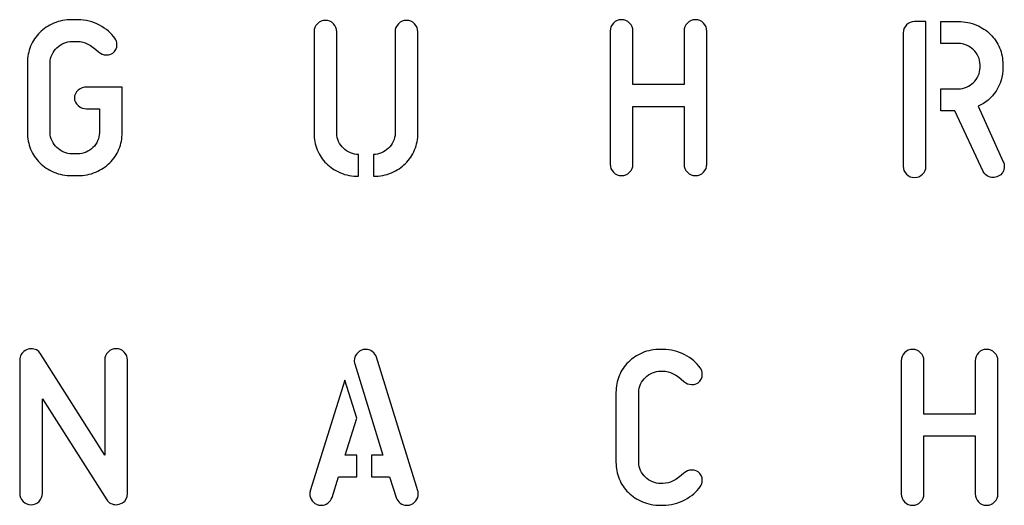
# Model space of a CAD drawing. Header units: millimetres. Extents: x -145 to 145, y -187 to 145.
# Tile 26 of 31: x 89 to 145, y 24 to 51. Entities that reach past the tile are written whole.
import ezdxf

# ---------------------------------------------------------------- set-up
doc = ezdxf.new("R2010")
doc.units = ezdxf.units.MM
doc.header["$MEASUREMENT"] = 0
doc.layers.add('Ebene 1', color=7, linetype='Continuous')

msp = doc.modelspace()

# ---------------------------------------------------------------- linework, layer by layer
at = {"layer": 'Ebene 1', "color": 1}
for points, knots in [([(92.4249, 51.3611), (92.8671, 51.3611), (93.2786, 51.2576), (93.6596, 51.0506), (93.6596, 51.0506), (94.0406, 50.8437), (94.3346, 50.5944), (94.5416, 50.3028), (94.5416, 50.3028), (94.6168, 50.1993), (94.6545, 50.077), (94.6545, 49.9359), (94.6545, 49.9359), (94.6545, 49.7289), (94.5745, 49.569), (94.4146, 49.4561), (94.4146, 49.4561), (94.3205, 49.3902), (94.2029, 49.3573), (94.0618, 49.3573), (94.0618, 49.3573), (93.8831, 49.3573), (93.7325, 49.4138), (93.6103, 49.5267), (93.6103, 49.5267), (93.1869, 49.9218), (92.7918, 50.1193), (92.4249, 50.1193), (92.4249, 50.1193), (92.4249, 50.1193), (92.0863, 50.1193), (92.0863, 50.1193), (92.0863, 50.1193), (91.9263, 50.1193), (91.7711, 50.0864), (91.6206, 50.0205), (91.6206, 50.0205), (91.4701, 49.9547), (91.3384, 49.8677), (91.2255, 49.7595), (91.2255, 49.7595), (91.1126, 49.6513), (91.0209, 49.5243), (90.9503, 49.3785), (90.9503, 49.3785), (90.8798, 49.2327), (90.8445, 49.0751), (90.8445, 48.9058), (90.8445, 48.9058), (90.8445, 48.9058), (90.8445, 44.9264), (90.8445, 44.9264), (90.8445, 44.9264), (90.8445, 44.7571), (90.8798, 44.5995), (90.9503, 44.4537), (90.9503, 44.4537), (91.0209, 44.3079), (91.1126, 44.1809), (91.2255, 44.0727), (91.2255, 44.0727), (91.3384, 43.9645), (91.4701, 43.8775), (91.6206, 43.8117), (91.6206, 43.8117), (91.7711, 43.7458), (91.9263, 43.7129), (92.0863, 43.7129), (92.0863, 43.7129), (92.0863, 43.7129), (92.4108, 43.7129), (92.4108, 43.7129), (92.4108, 43.7129), (92.5801, 43.7129), (92.7401, 43.7458), (92.8906, 43.8117), (92.8906, 43.8117), (93.0411, 43.8775), (93.1728, 43.9645), (93.2857, 44.0727), (93.2857, 44.0727), (93.3986, 44.1809), (93.488, 44.3079), (93.5538, 44.4537), (93.5538, 44.4537), (93.6197, 44.5995), (93.6526, 44.7571), (93.6526, 44.9264), (93.6526, 44.9264), (93.6526, 44.9264), (93.6526, 46.2811), (93.6526, 46.2811), (93.6526, 46.2811), (93.6526, 46.2811), (92.9188, 46.2811), (92.9188, 46.2811), (92.9188, 46.2811), (92.7495, 46.2811), (92.5919, 46.3422), (92.4461, 46.4645), (92.4461, 46.4645), (92.3003, 46.5868), (92.2274, 46.7327), (92.2274, 46.902), (92.2274, 46.902), (92.2274, 47.0713), (92.3003, 47.2171), (92.4461, 47.3394), (92.4461, 47.3394), (92.5919, 47.4617), (92.7495, 47.5229), (92.9188, 47.5229), (92.9188, 47.5229), (92.9188, 47.5229), (94.9508, 47.5229), (94.9508, 47.5229), (94.9508, 47.5229), (94.9508, 47.5229), (94.9508, 44.9264), (94.9508, 44.9264), (94.9508, 44.9264), (94.9508, 44.5878), (94.8897, 44.2703), (94.7674, 43.9739), (94.7674, 43.9739), (94.6451, 43.6776), (94.471, 43.4189), (94.2453, 43.1978), (94.2453, 43.1978), (94.0195, 42.9767), (93.7514, 42.8004), (93.4409, 42.6687), (93.4409, 42.6687), (93.1305, 42.537), (92.7871, 42.4711), (92.4108, 42.4711), (92.4108, 42.4711), (92.4108, 42.4711), (92.0863, 42.4711), (92.0863, 42.4711), (92.0863, 42.4711), (91.71, 42.4711), (91.3666, 42.537), (91.0561, 42.6687), (91.0561, 42.6687), (90.7457, 42.8004), (90.4776, 42.9767), (90.2518, 43.1978), (90.2518, 43.1978), (90.026, 43.4189), (89.852, 43.6776), (89.7297, 43.9739), (89.7297, 43.9739), (89.6074, 44.2703), (89.5463, 44.5878), (89.5463, 44.9264), (89.5463, 44.9264), (89.5463, 44.9264), (89.5463, 48.9058), (89.5463, 48.9058), (89.5463, 48.9058), (89.5463, 49.2444), (89.6074, 49.5619), (89.7297, 49.8583), (89.7297, 49.8583), (89.852, 50.1546), (90.026, 50.4133), (90.2518, 50.6344), (90.2518, 50.6344), (90.4776, 50.8554), (90.7457, 51.0318), (91.0561, 51.1635), (91.0561, 51.1635), (91.3666, 51.2952), (91.71, 51.3611), (92.0863, 51.3611), (92.0863, 51.3611), (92.0863, 51.3611), (92.4249, 51.3611), (92.4249, 51.3611)], [0, 0, 0, 0, 0.0222222, 0.0222222, 0.0222222, 0.0222222, 0.0444444, 0.0444444, 0.0444444, 0.0444444, 0.0666667, 0.0666667, 0.0666667, 0.0666667, 0.0888889, 0.0888889, 0.0888889, 0.0888889, 0.1111111, 0.1111111, 0.1111111, 0.1111111, 0.1333333, 0.1333333, 0.1333333, 0.1333333, 0.1555556, 0.1555556, 0.1555556, 0.1555556, 0.1777778, 0.1777778, 0.1777778, 0.1777778, 0.2, 0.2, 0.2, 0.2, 0.2222222, 0.2222222, 0.2222222, 0.2222222, 0.2444444, 0.2444444, 0.2444444, 0.2444444, 0.2666667, 0.2666667, 0.2666667, 0.2666667, 0.2888889, 0.2888889, 0.2888889, 0.2888889, 0.3111111, 0.3111111, 0.3111111, 0.3111111, 0.3333333, 0.3333333, 0.3333333, 0.3333333, 0.3555556, 0.3555556, 0.3555556, 0.3555556, 0.3777778, 0.3777778, 0.3777778, 0.3777778, 0.4, 0.4, 0.4, 0.4, 0.4222222, 0.4222222, 0.4222222, 0.4222222, 0.4444444, 0.4444444, 0.4444444, 0.4444444, 0.4666667, 0.4666667, 0.4666667, 0.4666667, 0.4888889, 0.4888889, 0.4888889, 0.4888889, 0.5111111, 0.5111111, 0.5111111, 0.5111111, 0.5333333, 0.5333333, 0.5333333, 0.5333333, 0.5555556, 0.5555556, 0.5555556, 0.5555556, 0.5777778, 0.5777778, 0.5777778, 0.5777778, 0.6, 0.6, 0.6, 0.6, 0.6222222, 0.6222222, 0.6222222, 0.6222222, 0.6444444, 0.6444444, 0.6444444, 0.6444444, 0.6666667, 0.6666667, 0.6666667, 0.6666667, 0.6888889, 0.6888889, 0.6888889, 0.6888889, 0.7111111, 0.7111111, 0.7111111, 0.7111111, 0.7333333, 0.7333333, 0.7333333, 0.7333333, 0.7555556, 0.7555556, 0.7555556, 0.7555556, 0.7777778, 0.7777778, 0.7777778, 0.7777778, 0.8, 0.8, 0.8, 0.8, 0.8222222, 0.8222222, 0.8222222, 0.8222222, 0.8444444, 0.8444444, 0.8444444, 0.8444444, 0.8666667, 0.8666667, 0.8666667, 0.8666667, 0.8888889, 0.8888889, 0.8888889, 0.8888889, 0.9111111, 0.9111111, 0.9111111, 0.9111111, 0.9333333, 0.9333333, 0.9333333, 0.9333333, 0.9555556, 0.9555556, 0.9555556, 0.9555556, 0.9777778, 0.9777778, 0.9777778, 0.9777778, 1, 1, 1, 1]), ([(108.4387, 42.4342), (108.0624, 42.4342), (107.719, 42.5001), (107.4086, 42.6318), (107.4086, 42.6318), (107.0982, 42.7635), (106.83, 42.9398), (106.6043, 43.1609), (106.6043, 43.1609), (106.3785, 43.382), (106.2045, 43.6407), (106.0822, 43.937), (106.0822, 43.937), (105.9599, 44.2334), (105.8987, 44.5509), (105.8987, 44.8895), (105.8987, 44.8895), (105.8987, 44.8895), (105.8987, 50.6751), (105.8987, 50.6751), (105.8987, 50.6751), (105.8987, 50.8538), (105.9622, 51.0067), (106.0892, 51.1337), (106.0892, 51.1337), (106.2162, 51.2607), (106.3691, 51.3242), (106.5478, 51.3242), (106.5478, 51.3242), (106.7266, 51.3242), (106.8794, 51.2607), (107.0064, 51.1337), (107.0064, 51.1337), (107.1334, 51.0067), (107.1969, 50.8538), (107.1969, 50.6751), (107.1969, 50.6751), (107.1969, 50.6751), (107.1969, 44.8895), (107.1969, 44.8895), (107.1969, 44.8895), (107.1969, 44.7202), (107.2322, 44.5626), (107.3028, 44.4168), (107.3028, 44.4168), (107.3733, 44.271), (107.465, 44.144), (107.5779, 44.0358), (107.5779, 44.0358), (107.6908, 43.9276), (107.8225, 43.8406), (107.973, 43.7748), (107.973, 43.7748), (108.1236, 43.7089), (108.2788, 43.676), (108.4387, 43.676), (108.4387, 43.676), (108.4387, 43.676), (108.4387, 42.4342), (108.4387, 42.4342)], [0, 0, 0, 0, 0.0666667, 0.0666667, 0.0666667, 0.0666667, 0.1333333, 0.1333333, 0.1333333, 0.1333333, 0.2, 0.2, 0.2, 0.2, 0.2666667, 0.2666667, 0.2666667, 0.2666667, 0.3333333, 0.3333333, 0.3333333, 0.3333333, 0.4, 0.4, 0.4, 0.4, 0.4666667, 0.4666667, 0.4666667, 0.4666667, 0.5333333, 0.5333333, 0.5333333, 0.5333333, 0.6, 0.6, 0.6, 0.6, 0.6666667, 0.6666667, 0.6666667, 0.6666667, 0.7333333, 0.7333333, 0.7333333, 0.7333333, 0.8, 0.8, 0.8, 0.8, 0.8666667, 0.8666667, 0.8666667, 0.8666667, 0.9333333, 0.9333333, 0.9333333, 0.9333333, 1, 1, 1, 1]), ([(109.2854, 43.676), (109.4453, 43.676), (109.6005, 43.7089), (109.751, 43.7748), (109.751, 43.7748), (109.9016, 43.8406), (110.0333, 43.9276), (110.1462, 44.0358), (110.1462, 44.0358), (110.259, 44.144), (110.3508, 44.271), (110.4213, 44.4168), (110.4213, 44.4168), (110.4919, 44.5626), (110.5272, 44.7202), (110.5272, 44.8895), (110.5272, 44.8895), (110.5272, 44.8895), (110.5272, 50.6751), (110.5272, 50.6751), (110.5272, 50.6751), (110.5272, 50.8538), (110.5907, 51.0067), (110.7177, 51.1337), (110.7177, 51.1337), (110.8447, 51.2607), (110.9975, 51.3242), (111.1763, 51.3242), (111.1763, 51.3242), (111.355, 51.3242), (111.5079, 51.2607), (111.6349, 51.1337), (111.6349, 51.1337), (111.7619, 51.0067), (111.8254, 50.8538), (111.8254, 50.6751), (111.8254, 50.6751), (111.8254, 50.6751), (111.8254, 44.8895), (111.8254, 44.8895), (111.8254, 44.8895), (111.8254, 44.5509), (111.7642, 44.2334), (111.6419, 43.937), (111.6419, 43.937), (111.5196, 43.6407), (111.3456, 43.382), (111.1198, 43.1609), (111.1198, 43.1609), (110.894, 42.9398), (110.6259, 42.7635), (110.3155, 42.6318), (110.3155, 42.6318), (110.005, 42.5001), (109.6617, 42.4342), (109.2854, 42.4342), (109.2854, 42.4342), (109.2854, 42.4342), (109.2854, 43.676), (109.2854, 43.676)], [0, 0, 0, 0, 0.0666667, 0.0666667, 0.0666667, 0.0666667, 0.1333333, 0.1333333, 0.1333333, 0.1333333, 0.2, 0.2, 0.2, 0.2, 0.2666667, 0.2666667, 0.2666667, 0.2666667, 0.3333333, 0.3333333, 0.3333333, 0.3333333, 0.4, 0.4, 0.4, 0.4, 0.4666667, 0.4666667, 0.4666667, 0.4666667, 0.5333333, 0.5333333, 0.5333333, 0.5333333, 0.6, 0.6, 0.6, 0.6, 0.6666667, 0.6666667, 0.6666667, 0.6666667, 0.7333333, 0.7333333, 0.7333333, 0.7333333, 0.8, 0.8, 0.8, 0.8, 0.8666667, 0.8666667, 0.8666667, 0.8666667, 0.9333333, 0.9333333, 0.9333333, 0.9333333, 1, 1, 1, 1]), ([(128.315, 43.1205), (128.315, 42.9418), (128.2515, 42.7889), (128.1245, 42.6619), (128.1245, 42.6619), (127.9975, 42.5349), (127.8446, 42.4714), (127.6659, 42.4714), (127.6659, 42.4714), (127.4872, 42.4714), (127.3343, 42.5349), (127.2073, 42.6619), (127.2073, 42.6619), (127.0803, 42.7889), (127.0168, 42.9418), (127.0168, 43.1205), (127.0168, 43.1205), (127.0168, 43.1205), (127.0168, 46.4225), (127.0168, 46.4225), (127.0168, 46.4225), (127.0168, 46.4225), (124.0958, 46.4225), (124.0958, 46.4225), (124.0958, 46.4225), (124.0958, 46.4225), (124.0958, 43.1205), (124.0958, 43.1205), (124.0958, 43.1205), (124.0958, 42.9418), (124.0323, 42.7889), (123.9053, 42.6619), (123.9053, 42.6619), (123.7783, 42.5349), (123.6254, 42.4714), (123.4467, 42.4714), (123.4467, 42.4714), (123.2679, 42.4714), (123.1151, 42.5349), (122.9881, 42.6619), (122.9881, 42.6619), (122.8611, 42.7889), (122.7976, 42.9418), (122.7976, 43.1205), (122.7976, 43.1205), (122.7976, 43.1205), (122.7976, 50.7123), (122.7976, 50.7123), (122.7976, 50.7123), (122.7976, 50.891), (122.8611, 51.0439), (122.9881, 51.1709), (122.9881, 51.1709), (123.1151, 51.2979), (123.2679, 51.3614), (123.4467, 51.3614), (123.4467, 51.3614), (123.6254, 51.3614), (123.7783, 51.2979), (123.9053, 51.1709), (123.9053, 51.1709), (124.0323, 51.0439), (124.0958, 50.891), (124.0958, 50.7123), (124.0958, 50.7123), (124.0958, 50.7123), (124.0958, 47.6643), (124.0958, 47.6643), (124.0958, 47.6643), (124.0958, 47.6643), (127.0168, 47.6643), (127.0168, 47.6643), (127.0168, 47.6643), (127.0168, 47.6643), (127.0168, 50.7123), (127.0168, 50.7123), (127.0168, 50.7123), (127.0168, 50.891), (127.0803, 51.0439), (127.2073, 51.1709), (127.2073, 51.1709), (127.3343, 51.2979), (127.4872, 51.3614), (127.6659, 51.3614), (127.6659, 51.3614), (127.8446, 51.3614), (127.9975, 51.2979), (128.1245, 51.1709), (128.1245, 51.1709), (128.2515, 51.0439), (128.315, 50.891), (128.315, 50.7123), (128.315, 50.7123), (128.315, 50.7123), (128.315, 43.1205), (128.315, 43.1205)], [0, 0, 0, 0, 0.0416667, 0.0416667, 0.0416667, 0.0416667, 0.0833333, 0.0833333, 0.0833333, 0.0833333, 0.125, 0.125, 0.125, 0.125, 0.1666667, 0.1666667, 0.1666667, 0.1666667, 0.2083333, 0.2083333, 0.2083333, 0.2083333, 0.25, 0.25, 0.25, 0.25, 0.2916667, 0.2916667, 0.2916667, 0.2916667, 0.3333333, 0.3333333, 0.3333333, 0.3333333, 0.375, 0.375, 0.375, 0.375, 0.4166667, 0.4166667, 0.4166667, 0.4166667, 0.4583333, 0.4583333, 0.4583333, 0.4583333, 0.5, 0.5, 0.5, 0.5, 0.5416667, 0.5416667, 0.5416667, 0.5416667, 0.5833333, 0.5833333, 0.5833333, 0.5833333, 0.625, 0.625, 0.625, 0.625, 0.6666667, 0.6666667, 0.6666667, 0.6666667, 0.7083333, 0.7083333, 0.7083333, 0.7083333, 0.75, 0.75, 0.75, 0.75, 0.7916667, 0.7916667, 0.7916667, 0.7916667, 0.8333333, 0.8333333, 0.8333333, 0.8333333, 0.875, 0.875, 0.875, 0.875, 0.9166667, 0.9166667, 0.9166667, 0.9166667, 0.9583333, 0.9583333, 0.9583333, 0.9583333, 1, 1, 1, 1]), ([(139.5167, 50.6039), (139.5167, 50.7826), (139.5802, 50.9355), (139.7072, 51.0625), (139.7072, 51.0625), (139.8342, 51.1895), (139.987, 51.253), (140.1658, 51.253), (140.1658, 51.253), (140.1658, 51.253), (140.8149, 51.253), (140.8149, 51.253), (140.8149, 51.253), (140.8149, 51.253), (140.8149, 43.0121), (140.8149, 43.0121), (140.8149, 43.0121), (140.8149, 42.8334), (140.7514, 42.6805), (140.6244, 42.5535), (140.6244, 42.5535), (140.4974, 42.4265), (140.3445, 42.363), (140.1658, 42.363), (140.1658, 42.363), (139.987, 42.363), (139.8342, 42.4265), (139.7072, 42.5535), (139.7072, 42.5535), (139.5802, 42.6805), (139.5167, 42.8334), (139.5167, 43.0121), (139.5167, 43.0121), (139.5167, 43.0121), (139.5167, 50.6039), (139.5167, 50.6039)], [0, 0, 0, 0, 0.1111111, 0.1111111, 0.1111111, 0.1111111, 0.2222222, 0.2222222, 0.2222222, 0.2222222, 0.3333333, 0.3333333, 0.3333333, 0.3333333, 0.4444444, 0.4444444, 0.4444444, 0.4444444, 0.5555556, 0.5555556, 0.5555556, 0.5555556, 0.6666667, 0.6666667, 0.6666667, 0.6666667, 0.7777778, 0.7777778, 0.7777778, 0.7777778, 0.8888889, 0.8888889, 0.8888889, 0.8888889, 1, 1, 1, 1]), ([(143.7923, 46.427), (144.2157, 46.6151), (144.5567, 46.9021), (144.8154, 47.2878), (144.8154, 47.2878), (145.0741, 47.6735), (145.2034, 48.1203), (145.2034, 48.6283), (145.2034, 48.6283), (145.2034, 48.6283), (145.2034, 48.7977), (145.2034, 48.7977), (145.2034, 48.7977), (145.2034, 49.1363), (145.1423, 49.4538), (145.02, 49.7502), (145.02, 49.7502), (144.8977, 50.0465), (144.7237, 50.3052), (144.4979, 50.5263), (144.4979, 50.5263), (144.2721, 50.7473), (144.004, 50.9237), (143.6936, 51.0554), (143.6936, 51.0554), (143.3831, 51.1871), (143.0397, 51.253), (142.6634, 51.253), (142.6634, 51.253), (142.6634, 51.253), (141.6616, 51.253), (141.6616, 51.253), (141.6616, 51.253), (141.6616, 51.253), (141.6616, 50.0112), (141.6616, 50.0112), (141.6616, 50.0112), (141.6616, 50.0112), (142.6634, 50.0112), (142.6634, 50.0112), (142.6634, 50.0112), (142.8234, 50.0112), (142.9786, 49.9783), (143.1291, 49.9124), (143.1291, 49.9124), (143.2796, 49.8466), (143.4113, 49.7596), (143.5242, 49.6514), (143.5242, 49.6514), (143.6371, 49.5432), (143.7288, 49.4162), (143.7994, 49.2704), (143.7994, 49.2704), (143.8699, 49.1246), (143.9052, 48.967), (143.9052, 48.7977), (143.9052, 48.7977), (143.9052, 48.7977), (143.9052, 48.6283), (143.9052, 48.6283), (143.9052, 48.6283), (143.9052, 48.459), (143.8699, 48.3014), (143.7994, 48.1556), (143.7994, 48.1556), (143.7288, 48.0098), (143.6371, 47.8828), (143.5242, 47.7746), (143.5242, 47.7746), (143.4113, 47.6664), (143.2796, 47.5794), (143.1291, 47.5136), (143.1291, 47.5136), (142.9786, 47.4477), (142.8234, 47.4148), (142.6634, 47.4148), (142.6634, 47.4148), (142.6634, 47.4148), (141.6616, 47.4148), (141.6616, 47.4148), (141.6616, 47.4148), (141.6616, 47.4148), (141.6616, 46.173), (141.6616, 46.173), (141.6616, 46.173), (141.6616, 46.173), (142.4659, 46.173), (142.4659, 46.173), (142.4659, 46.173), (142.4659, 46.173), (144.0746, 42.7158), (144.0746, 42.7158), (144.0746, 42.7158), (144.1216, 42.6123), (144.1992, 42.5276), (144.3074, 42.4618), (144.3074, 42.4618), (144.4156, 42.3959), (144.5308, 42.363), (144.6531, 42.363), (144.6531, 42.363), (144.7284, 42.363), (144.8224, 42.3865), (144.9353, 42.4336), (144.9353, 42.4336), (145.0482, 42.4806), (145.1352, 42.5559), (145.1964, 42.6593), (145.1964, 42.6593), (145.2575, 42.7628), (145.2881, 42.8757), (145.2881, 42.998), (145.2881, 42.998), (145.2881, 43.1015), (145.2693, 43.1909), (145.2317, 43.2661), (145.2317, 43.2661), (145.2317, 43.2661), (143.7923, 46.427), (143.7923, 46.427)], [0, 0, 0, 0, 0.0333333, 0.0333333, 0.0333333, 0.0333333, 0.0666667, 0.0666667, 0.0666667, 0.0666667, 0.1, 0.1, 0.1, 0.1, 0.1333333, 0.1333333, 0.1333333, 0.1333333, 0.1666667, 0.1666667, 0.1666667, 0.1666667, 0.2, 0.2, 0.2, 0.2, 0.2333333, 0.2333333, 0.2333333, 0.2333333, 0.2666667, 0.2666667, 0.2666667, 0.2666667, 0.3, 0.3, 0.3, 0.3, 0.3333333, 0.3333333, 0.3333333, 0.3333333, 0.3666667, 0.3666667, 0.3666667, 0.3666667, 0.4, 0.4, 0.4, 0.4, 0.4333333, 0.4333333, 0.4333333, 0.4333333, 0.4666667, 0.4666667, 0.4666667, 0.4666667, 0.5, 0.5, 0.5, 0.5, 0.5333333, 0.5333333, 0.5333333, 0.5333333, 0.5666667, 0.5666667, 0.5666667, 0.5666667, 0.6, 0.6, 0.6, 0.6, 0.6333333, 0.6333333, 0.6333333, 0.6333333, 0.6666667, 0.6666667, 0.6666667, 0.6666667, 0.7, 0.7, 0.7, 0.7, 0.7333333, 0.7333333, 0.7333333, 0.7333333, 0.7666667, 0.7666667, 0.7666667, 0.7666667, 0.8, 0.8, 0.8, 0.8, 0.8333333, 0.8333333, 0.8333333, 0.8333333, 0.8666667, 0.8666667, 0.8666667, 0.8666667, 0.9, 0.9, 0.9, 0.9, 0.9333333, 0.9333333, 0.9333333, 0.9333333, 0.9666667, 0.9666667, 0.9666667, 0.9666667, 1, 1, 1, 1]), ([(90.4027, 29.7513), (90.4027, 29.7513), (90.4027, 24.3608), (90.4027, 24.3608), (90.4027, 24.3608), (90.4027, 24.1821), (90.3392, 24.0292), (90.2122, 23.9022), (90.2122, 23.9022), (90.0852, 23.7752), (89.9323, 23.7117), (89.7536, 23.7117), (89.7536, 23.7117), (89.5748, 23.7117), (89.422, 23.7752), (89.295, 23.9022), (89.295, 23.9022), (89.168, 24.0292), (89.1045, 24.1821), (89.1045, 24.3608), (89.1045, 24.3608), (89.1045, 24.3608), (89.1045, 31.9667), (89.1045, 31.9667), (89.1045, 31.9667), (89.1045, 32.1925), (89.2079, 32.3712), (89.4149, 32.5029), (89.4149, 32.5029), (89.5184, 32.5688), (89.636, 32.6017), (89.7677, 32.6017), (89.7677, 32.6017), (89.8712, 32.6017), (89.9699, 32.5782), (90.064, 32.5311), (90.064, 32.5311), (90.1581, 32.4841), (90.2334, 32.4135), (90.2898, 32.3195), (90.2898, 32.3195), (90.2898, 32.3195), (93.9587, 26.5339), (93.9587, 26.5339), (93.9587, 26.5339), (93.9587, 26.5339), (93.9587, 31.9526), (93.9587, 31.9526), (93.9587, 31.9526), (93.9587, 32.1313), (94.0222, 32.2842), (94.1492, 32.4112), (94.1492, 32.4112), (94.2762, 32.5382), (94.4291, 32.6017), (94.6078, 32.6017), (94.6078, 32.6017), (94.7865, 32.6017), (94.9394, 32.5382), (95.0664, 32.4112), (95.0664, 32.4112), (95.1934, 32.2842), (95.2569, 32.1313), (95.2569, 31.9526), (95.2569, 31.9526), (95.2569, 31.9526), (95.2569, 24.3467), (95.2569, 24.3467), (95.2569, 24.3467), (95.2569, 24.1115), (95.1628, 23.9375), (94.9747, 23.8246), (94.9747, 23.8246), (94.843, 23.7493), (94.7207, 23.7117), (94.6078, 23.7117), (94.6078, 23.7117), (94.5043, 23.7117), (94.4032, 23.7352), (94.3044, 23.7823), (94.3044, 23.7823), (94.2056, 23.8293), (94.128, 23.8998), (94.0716, 23.9939), (94.0716, 23.9939), (94.0716, 23.9939), (90.4027, 29.7513), (90.4027, 29.7513)], [0, 0, 0, 0, 0.0454545, 0.0454545, 0.0454545, 0.0454545, 0.0909091, 0.0909091, 0.0909091, 0.0909091, 0.1363636, 0.1363636, 0.1363636, 0.1363636, 0.1818182, 0.1818182, 0.1818182, 0.1818182, 0.2272727, 0.2272727, 0.2272727, 0.2272727, 0.2727273, 0.2727273, 0.2727273, 0.2727273, 0.3181818, 0.3181818, 0.3181818, 0.3181818, 0.3636364, 0.3636364, 0.3636364, 0.3636364, 0.4090909, 0.4090909, 0.4090909, 0.4090909, 0.4545455, 0.4545455, 0.4545455, 0.4545455, 0.5, 0.5, 0.5, 0.5, 0.5454545, 0.5454545, 0.5454545, 0.5454545, 0.5909091, 0.5909091, 0.5909091, 0.5909091, 0.6363636, 0.6363636, 0.6363636, 0.6363636, 0.6818182, 0.6818182, 0.6818182, 0.6818182, 0.7272727, 0.7272727, 0.7272727, 0.7272727, 0.7727273, 0.7727273, 0.7727273, 0.7727273, 0.8181818, 0.8181818, 0.8181818, 0.8181818, 0.8636364, 0.8636364, 0.8636364, 0.8636364, 0.9090909, 0.9090909, 0.9090909, 0.9090909, 0.9545455, 0.9545455, 0.9545455, 0.9545455, 1, 1, 1, 1]), ([(111.822, 24.5093), (111.8408, 24.434), (111.8502, 24.3728), (111.8502, 24.3258), (111.8502, 24.3258), (111.8502, 24.1847), (111.8032, 24.053), (111.7091, 23.9307), (111.7091, 23.9307), (111.615, 23.8084), (111.5068, 23.7331), (111.3845, 23.7049), (111.3845, 23.7049), (111.3281, 23.6861), (111.2622, 23.6767), (111.187, 23.6767), (111.187, 23.6767), (111.0553, 23.6767), (110.933, 23.719), (110.8201, 23.8037), (110.8201, 23.8037), (110.7072, 23.8884), (110.6272, 23.9966), (110.5802, 24.1283), (110.5802, 24.1283), (110.5802, 24.1283), (110.2133, 25.2995), (110.2133, 25.2995), (110.2133, 25.2995), (110.2133, 25.2995), (109.1832, 25.2995), (109.1832, 25.2995), (109.1832, 25.2995), (109.1832, 25.2995), (109.1832, 26.5413), (109.1832, 26.5413), (109.1832, 26.5413), (109.1832, 26.5413), (109.8323, 26.5413), (109.8323, 26.5413), (109.8323, 26.5413), (109.8323, 26.5413), (108.2237, 31.7341), (108.2237, 31.7341), (108.2237, 31.7341), (108.2048, 31.8094), (108.1954, 31.8705), (108.1954, 31.9176), (108.1954, 31.9176), (108.1954, 32.0587), (108.2425, 32.1904), (108.3365, 32.3127), (108.3365, 32.3127), (108.4306, 32.435), (108.5388, 32.5102), (108.6611, 32.5385), (108.6611, 32.5385), (108.7175, 32.5573), (108.7834, 32.5667), (108.8587, 32.5667), (108.8587, 32.5667), (108.9904, 32.5667), (109.1127, 32.5244), (109.2255, 32.4397), (109.2255, 32.4397), (109.3384, 32.355), (109.4184, 32.2468), (109.4654, 32.1151), (109.4654, 32.1151), (109.4654, 32.1151), (111.822, 24.5093), (111.822, 24.5093)], [0, 0, 0, 0, 0.0555556, 0.0555556, 0.0555556, 0.0555556, 0.1111111, 0.1111111, 0.1111111, 0.1111111, 0.1666667, 0.1666667, 0.1666667, 0.1666667, 0.2222222, 0.2222222, 0.2222222, 0.2222222, 0.2777778, 0.2777778, 0.2777778, 0.2777778, 0.3333333, 0.3333333, 0.3333333, 0.3333333, 0.3888889, 0.3888889, 0.3888889, 0.3888889, 0.4444444, 0.4444444, 0.4444444, 0.4444444, 0.5, 0.5, 0.5, 0.5, 0.5555556, 0.5555556, 0.5555556, 0.5555556, 0.6111111, 0.6111111, 0.6111111, 0.6111111, 0.6666667, 0.6666667, 0.6666667, 0.6666667, 0.7222222, 0.7222222, 0.7222222, 0.7222222, 0.7777778, 0.7777778, 0.7777778, 0.7777778, 0.8333333, 0.8333333, 0.8333333, 0.8333333, 0.8888889, 0.8888889, 0.8888889, 0.8888889, 0.9444444, 0.9444444, 0.9444444, 0.9444444, 1, 1, 1, 1]), ([(125.6702, 23.6777), (125.2939, 23.6777), (124.9505, 23.7436), (124.64, 23.8753), (124.64, 23.8753), (124.3296, 24.007), (124.0615, 24.1833), (123.8357, 24.4044), (123.8357, 24.4044), (123.6099, 24.6255), (123.4359, 24.8842), (123.3136, 25.1805), (123.3136, 25.1805), (123.1913, 25.4769), (123.1302, 25.7944), (123.1302, 26.133), (123.1302, 26.133), (123.1302, 26.133), (123.1302, 30.1124), (123.1302, 30.1124), (123.1302, 30.1124), (123.1302, 30.451), (123.1913, 30.7685), (123.3136, 31.0649), (123.3136, 31.0649), (123.4359, 31.3612), (123.6099, 31.6199), (123.8357, 31.841), (123.8357, 31.841), (124.0615, 32.062), (124.3296, 32.2384), (124.64, 32.3701), (124.64, 32.3701), (124.9505, 32.5018), (125.2939, 32.5677), (125.6702, 32.5677), (125.6702, 32.5677), (125.6702, 32.5677), (125.8113, 32.5677), (125.8113, 32.5677), (125.8113, 32.5677), (126.2534, 32.5677), (126.6673, 32.4642), (127.053, 32.2572), (127.053, 32.2572), (127.4387, 32.0503), (127.7351, 31.801), (127.942, 31.5094), (127.942, 31.5094), (128.0173, 31.4059), (128.0549, 31.2836), (128.0549, 31.1425), (128.0549, 31.1425), (128.0549, 30.9355), (127.975, 30.7756), (127.815, 30.6627), (127.815, 30.6627), (127.721, 30.5968), (127.6034, 30.5639), (127.4623, 30.5639), (127.4623, 30.5639), (127.2835, 30.5639), (127.133, 30.6204), (127.0107, 30.7333), (127.0107, 30.7333), (126.5874, 31.1284), (126.1876, 31.3259), (125.8113, 31.3259), (125.8113, 31.3259), (125.8113, 31.3259), (125.6702, 31.3259), (125.6702, 31.3259), (125.6702, 31.3259), (125.5102, 31.3259), (125.355, 31.293), (125.2045, 31.2271), (125.2045, 31.2271), (125.054, 31.1613), (124.9223, 31.0743), (124.8094, 30.9661), (124.8094, 30.9661), (124.6965, 30.8579), (124.6048, 30.7309), (124.5342, 30.5851), (124.5342, 30.5851), (124.4637, 30.4393), (124.4284, 30.2817), (124.4284, 30.1124), (124.4284, 30.1124), (124.4284, 30.1124), (124.4284, 26.133), (124.4284, 26.133), (124.4284, 26.133), (124.4284, 25.9637), (124.4637, 25.8061), (124.5342, 25.6603), (124.5342, 25.6603), (124.6048, 25.5145), (124.6965, 25.3875), (124.8094, 25.2793), (124.8094, 25.2793), (124.9223, 25.1711), (125.054, 25.0841), (125.2045, 25.0183), (125.2045, 25.0183), (125.355, 24.9524), (125.5102, 24.9195), (125.6702, 24.9195), (125.6702, 24.9195), (125.6702, 24.9195), (125.8113, 24.9195), (125.8113, 24.9195), (125.8113, 24.9195), (126.1876, 24.9195), (126.5874, 25.117), (127.0107, 25.5121), (127.0107, 25.5121), (127.133, 25.625), (127.2835, 25.6815), (127.4623, 25.6815), (127.4623, 25.6815), (127.6034, 25.6815), (127.721, 25.6486), (127.815, 25.5827), (127.815, 25.5827), (127.975, 25.4698), (128.0549, 25.3099), (128.0549, 25.1029), (128.0549, 25.1029), (128.0549, 24.9618), (128.0173, 24.8395), (127.942, 24.736), (127.942, 24.736), (127.7351, 24.4444), (127.4387, 24.1951), (127.053, 23.9881), (127.053, 23.9881), (126.6673, 23.7812), (126.2534, 23.6777), (125.8113, 23.6777), (125.8113, 23.6777), (125.8113, 23.6777), (125.6702, 23.6777), (125.6702, 23.6777)], [0, 0, 0, 0, 0.0277778, 0.0277778, 0.0277778, 0.0277778, 0.0555556, 0.0555556, 0.0555556, 0.0555556, 0.0833333, 0.0833333, 0.0833333, 0.0833333, 0.1111111, 0.1111111, 0.1111111, 0.1111111, 0.1388889, 0.1388889, 0.1388889, 0.1388889, 0.1666667, 0.1666667, 0.1666667, 0.1666667, 0.1944444, 0.1944444, 0.1944444, 0.1944444, 0.2222222, 0.2222222, 0.2222222, 0.2222222, 0.25, 0.25, 0.25, 0.25, 0.2777778, 0.2777778, 0.2777778, 0.2777778, 0.3055556, 0.3055556, 0.3055556, 0.3055556, 0.3333333, 0.3333333, 0.3333333, 0.3333333, 0.3611111, 0.3611111, 0.3611111, 0.3611111, 0.3888889, 0.3888889, 0.3888889, 0.3888889, 0.4166667, 0.4166667, 0.4166667, 0.4166667, 0.4444444, 0.4444444, 0.4444444, 0.4444444, 0.4722222, 0.4722222, 0.4722222, 0.4722222, 0.5, 0.5, 0.5, 0.5, 0.5277778, 0.5277778, 0.5277778, 0.5277778, 0.5555556, 0.5555556, 0.5555556, 0.5555556, 0.5833333, 0.5833333, 0.5833333, 0.5833333, 0.6111111, 0.6111111, 0.6111111, 0.6111111, 0.6388889, 0.6388889, 0.6388889, 0.6388889, 0.6666667, 0.6666667, 0.6666667, 0.6666667, 0.6944444, 0.6944444, 0.6944444, 0.6944444, 0.7222222, 0.7222222, 0.7222222, 0.7222222, 0.75, 0.75, 0.75, 0.75, 0.7777778, 0.7777778, 0.7777778, 0.7777778, 0.8055556, 0.8055556, 0.8055556, 0.8055556, 0.8333333, 0.8333333, 0.8333333, 0.8333333, 0.8611111, 0.8611111, 0.8611111, 0.8611111, 0.8888889, 0.8888889, 0.8888889, 0.8888889, 0.9166667, 0.9166667, 0.9166667, 0.9166667, 0.9444444, 0.9444444, 0.9444444, 0.9444444, 0.9722222, 0.9722222, 0.9722222, 0.9722222, 1, 1, 1, 1]), ([(144.9248, 24.3265), (144.9248, 24.1478), (144.8613, 23.9949), (144.7343, 23.8679), (144.7343, 23.8679), (144.6073, 23.7409), (144.4544, 23.6774), (144.2757, 23.6774), (144.2757, 23.6774), (144.097, 23.6774), (143.9441, 23.7409), (143.8171, 23.8679), (143.8171, 23.8679), (143.6901, 23.9949), (143.6266, 24.1478), (143.6266, 24.3265), (143.6266, 24.3265), (143.6266, 24.3265), (143.6266, 27.6285), (143.6266, 27.6285), (143.6266, 27.6285), (143.6266, 27.6285), (140.7056, 27.6285), (140.7056, 27.6285), (140.7056, 27.6285), (140.7056, 27.6285), (140.7056, 24.3265), (140.7056, 24.3265), (140.7056, 24.3265), (140.7056, 24.1478), (140.6421, 23.9949), (140.5151, 23.8679), (140.5151, 23.8679), (140.3881, 23.7409), (140.2352, 23.6774), (140.0565, 23.6774), (140.0565, 23.6774), (139.8777, 23.6774), (139.7249, 23.7409), (139.5979, 23.8679), (139.5979, 23.8679), (139.4709, 23.9949), (139.4074, 24.1478), (139.4074, 24.3265), (139.4074, 24.3265), (139.4074, 24.3265), (139.4074, 31.9183), (139.4074, 31.9183), (139.4074, 31.9183), (139.4074, 32.097), (139.4709, 32.2499), (139.5979, 32.3769), (139.5979, 32.3769), (139.7249, 32.5039), (139.8777, 32.5674), (140.0565, 32.5674), (140.0565, 32.5674), (140.2352, 32.5674), (140.3881, 32.5039), (140.5151, 32.3769), (140.5151, 32.3769), (140.6421, 32.2499), (140.7056, 32.097), (140.7056, 31.9183), (140.7056, 31.9183), (140.7056, 31.9183), (140.7056, 28.8703), (140.7056, 28.8703), (140.7056, 28.8703), (140.7056, 28.8703), (143.6266, 28.8703), (143.6266, 28.8703), (143.6266, 28.8703), (143.6266, 28.8703), (143.6266, 31.9183), (143.6266, 31.9183), (143.6266, 31.9183), (143.6266, 32.097), (143.6901, 32.2499), (143.8171, 32.3769), (143.8171, 32.3769), (143.9441, 32.5039), (144.097, 32.5674), (144.2757, 32.5674), (144.2757, 32.5674), (144.4544, 32.5674), (144.6073, 32.5039), (144.7343, 32.3769), (144.7343, 32.3769), (144.8613, 32.2499), (144.9248, 32.097), (144.9248, 31.9183), (144.9248, 31.9183), (144.9248, 31.9183), (144.9248, 24.3265), (144.9248, 24.3265)], [0, 0, 0, 0, 0.0416667, 0.0416667, 0.0416667, 0.0416667, 0.0833333, 0.0833333, 0.0833333, 0.0833333, 0.125, 0.125, 0.125, 0.125, 0.1666667, 0.1666667, 0.1666667, 0.1666667, 0.2083333, 0.2083333, 0.2083333, 0.2083333, 0.25, 0.25, 0.25, 0.25, 0.2916667, 0.2916667, 0.2916667, 0.2916667, 0.3333333, 0.3333333, 0.3333333, 0.3333333, 0.375, 0.375, 0.375, 0.375, 0.4166667, 0.4166667, 0.4166667, 0.4166667, 0.4583333, 0.4583333, 0.4583333, 0.4583333, 0.5, 0.5, 0.5, 0.5, 0.5416667, 0.5416667, 0.5416667, 0.5416667, 0.5833333, 0.5833333, 0.5833333, 0.5833333, 0.625, 0.625, 0.625, 0.625, 0.6666667, 0.6666667, 0.6666667, 0.6666667, 0.7083333, 0.7083333, 0.7083333, 0.7083333, 0.75, 0.75, 0.75, 0.75, 0.7916667, 0.7916667, 0.7916667, 0.7916667, 0.8333333, 0.8333333, 0.8333333, 0.8333333, 0.875, 0.875, 0.875, 0.875, 0.9166667, 0.9166667, 0.9166667, 0.9166667, 0.9583333, 0.9583333, 0.9583333, 0.9583333, 1, 1, 1, 1]), ([(108.3507, 28.6438), (108.3507, 28.6438), (107.6733, 26.5413), (107.6733, 26.5413), (107.6733, 26.5413), (107.6733, 26.5413), (108.3365, 26.5413), (108.3365, 26.5413), (108.3365, 26.5413), (108.3365, 26.5413), (108.3365, 25.2995), (108.3365, 25.2995), (108.3365, 25.2995), (108.3365, 25.2995), (107.2923, 25.2995), (107.2923, 25.2995), (107.2923, 25.2995), (107.2923, 25.2995), (106.9254, 24.1283), (106.9254, 24.1283), (106.9254, 24.1283), (106.8784, 23.9966), (106.7984, 23.8884), (106.6855, 23.8037), (106.6855, 23.8037), (106.5727, 23.719), (106.4504, 23.6767), (106.3187, 23.6767), (106.3187, 23.6767), (106.2434, 23.6767), (106.1775, 23.6861), (106.1211, 23.7049), (106.1211, 23.7049), (105.9988, 23.7331), (105.8906, 23.8084), (105.7965, 23.9307), (105.7965, 23.9307), (105.7025, 24.053), (105.6554, 24.1847), (105.6554, 24.3258), (105.6554, 24.3258), (105.6554, 24.3728), (105.6648, 24.434), (105.6837, 24.5093), (105.6837, 24.5093), (105.6837, 24.5093), (107.6592, 30.8169), (107.6592, 30.8169), (107.6592, 30.8169), (107.6592, 30.8169), (108.3507, 28.6438), (108.3507, 28.6438)], [0, 0, 0, 0, 0.0769231, 0.0769231, 0.0769231, 0.0769231, 0.1538462, 0.1538462, 0.1538462, 0.1538462, 0.2307692, 0.2307692, 0.2307692, 0.2307692, 0.3076923, 0.3076923, 0.3076923, 0.3076923, 0.3846154, 0.3846154, 0.3846154, 0.3846154, 0.4615385, 0.4615385, 0.4615385, 0.4615385, 0.5384615, 0.5384615, 0.5384615, 0.5384615, 0.6153846, 0.6153846, 0.6153846, 0.6153846, 0.6923077, 0.6923077, 0.6923077, 0.6923077, 0.7692308, 0.7692308, 0.7692308, 0.7692308, 0.8461538, 0.8461538, 0.8461538, 0.8461538, 0.9230769, 0.9230769, 0.9230769, 0.9230769, 1, 1, 1, 1])]:
    msp.add_open_spline(points, degree=3, knots=knots, dxfattribs=at)

doc.saveas('drawing.dxf')
